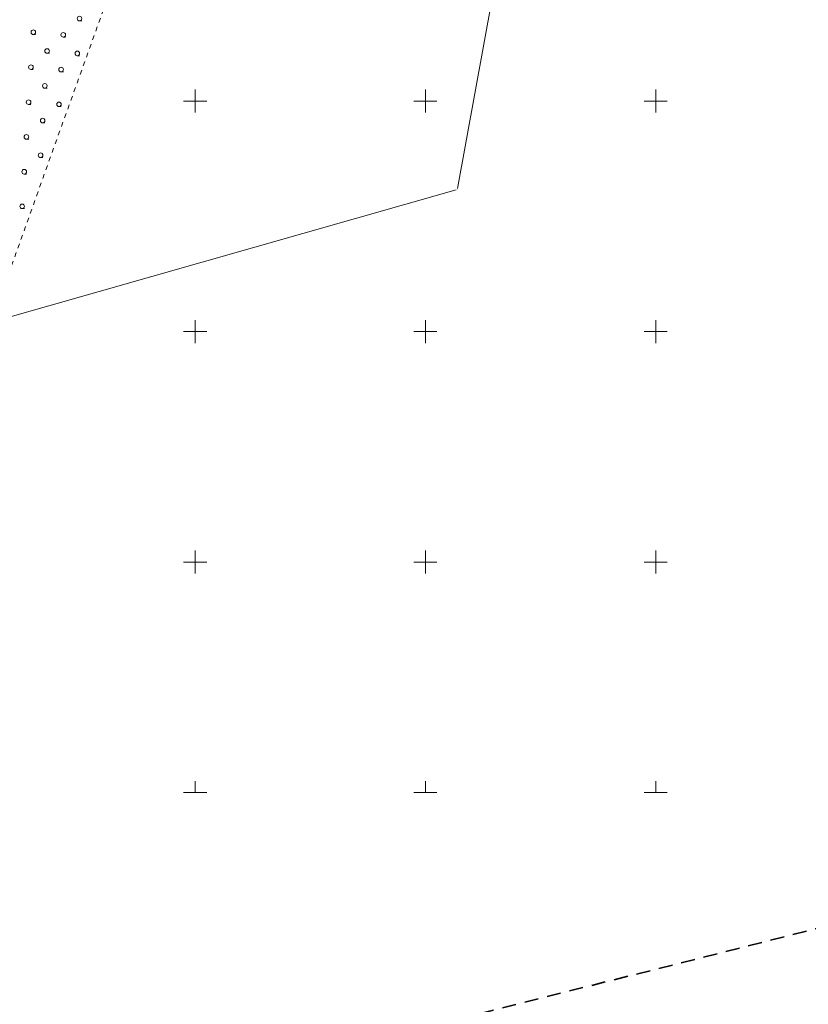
# Model space of a CAD drawing. Extents: x 7506644 to 7509529, y 5798919 to 5803521.
# Tile 9 of 25: x 7507612 to 7507783, y 5799304 to 5799518. Entities that reach past the tile are written whole.
import ezdxf

# ---------------------------------------------------------------- set-up
doc = ezdxf.new("R2010")
doc.units = 0
doc.header["$MEASUREMENT"] = 0
for name, pattern in [('4001', [0]), ('4002', [2, 1, -1]), ('4010', [5, 3, -2]), ('4214', [5, 3, -2])]:
    doc.linetypes.add(name, pattern=pattern)
for name, color, linetype, lineweight in [('1001_znak_oznaczajacy_punkt_zal', 7, 'CONTINUOUS', 18), ('1135_siatka_kwadratow_znak_wewn', 7, 'CONTINUOUS', 18), ('1138_siatka_kwadratow_srodkowy_', 7, 'CONTINUOUS', 18), ('1434_ZAKRZEWIENIE__SYMBOL_', 104, 'CONTINUOUS', 18), ('5434_ZAKRZEWIENIE', 104, 'CONTINUOUS', 18)]:
    doc.layers.add(name, color=color, linetype=linetype, lineweight=lineweight)
doc.layers.add('5214_OBREB', color=7, linetype='4214', lineweight=35, true_color=0x008000)
doc.layers.add('5216_DZIALKA', color=7, linetype='CONTINUOUS', lineweight=18, true_color=0x008000)

# ---------------------------------------------------------------- blocks, each defined once
blk = doc.blocks.new('1001')
at = {"layer": '1001_znak_oznaczajacy_punkt_zal', "linetype": 'Continuous'}
blk.add_line((0, 0), (0, 0), dxfattribs=at)
blk = doc.blocks.new('1434')
at = {"layer": '1434_ZAKRZEWIENIE__SYMBOL_', "linetype": 'Continuous'}
blk.add_line((0, -1), (1, -1), dxfattribs=at)
blk.add_circle((0, 0), 1, dxfattribs=at)
blk = doc.blocks.new('1135')
at = {"layer": '1135_siatka_kwadratow_znak_wewn', "linetype": 'Continuous'}
for p, q in [((0, 5), (0, -5)), ((-5, 0), (5, 0))]:
    blk.add_line(p, q, dxfattribs=at)
blk = doc.blocks.new('1138')
at = {"layer": '1138_siatka_kwadratow_srodkowy_', "linetype": 'Continuous'}
for p, q in [((0, 0), (0, 5)), ((-5, 0), (5, 0))]:
    blk.add_line(p, q, dxfattribs=at)

msp = doc.modelspace()

# ---------------------------------------------------------------- linework, layer by layer
at = {"layer": '5214_OBREB', "linetype": '4010'}
msp.add_lwpolyline([(7507622.96, 5799765.71), (7507636.06, 5799762.71), (7507833.44, 5799714.55), (7508255.64, 5799610.41), (7508265.61, 5799606.74), (7508557.8, 5799532.04), (7508568.25, 5799529.29), (7508560.95, 5799527.44), (7508372.63, 5799473.61), (7508354.23, 5799469.56), (7508208.4, 5799427.14), (7508126.76, 5799403.73), (7508080.37, 5799392.13), (7508065.52, 5799391.22), (7507865.1, 5799340.7), (7507593.19, 5799272.16), (7507566.75, 5799275.5), (7507542.45, 5799287.05), (7507413.16, 5799321.87), (7507400.06, 5799325.82), (7507513.8, 5799552.72), (7507622.96, 5799765.71)], dxfattribs=at)
at = {"layer": '5216_DZIALKA', "linetype": '4001'}
for p, q in [((7507727.015, 5799590.944), (7507706.925, 5799481.076)), ((7507706.64, 5799480.762), (7507511.46, 5799425.258))]:
    msp.add_line(p, q, dxfattribs=at)
at = {"layer": '5434_ZAKRZEWIENIE', "linetype": '4002'}
msp.add_lwpolyline([(7507511.33, 5799425.52), (7507512.94, 5799458.46), (7507523.36, 5799478.26), (7507527.17, 5799478.72), (7507534.41, 5799493.18), (7507519.88, 5799505.25), (7507529.97, 5799525.45), (7507529.77, 5799530.16), (7507536.26, 5799542.4), (7507538.21, 5799542.08), (7507648.36, 5799570.7), (7507605.74, 5799452.07), (7507548.31, 5799435.73), (7507511.33, 5799425.52)], dxfattribs=at)

# ---------------------------------------------------------------- block references
at = {"layer": '1135_siatka_kwadratow_znak_wewn', "xscale": 0.5, "yscale": 0.5}
for p in [(7507650, 5799500), (7507700, 5799500), (7507750, 5799500), (7507650, 5799450), (7507700, 5799450), (7507750, 5799450), (7507650, 5799400), (7507700, 5799400), (7507750, 5799400)]:
    msp.add_blockref('1135', p, dxfattribs=at)
at = {"layer": '1138_siatka_kwadratow_srodkowy_', "xscale": 0.5, "yscale": 0.5}
for p in [(7507650, 5799350), (7507700, 5799350), (7507750, 5799350)]:
    msp.add_blockref('1138', p, dxfattribs=at)
at = {"layer": '5216_DZIALKA', "xscale": 0.5, "yscale": 0.5}
msp.add_blockref('1001', (7507706.88, 5799480.83), dxfattribs=at)
msp.add_blockref('1001', (7507706.88, 5799480.83), dxfattribs=at)
at = {"layer": '5434_ZAKRZEWIENIE', "xscale": 0.5, "yscale": 0.5}
for p in [(7507624.886, 5799517.889), (7507614.866, 5799514.94), (7507621.374, 5799514.377), (7507617.862, 5799510.865), (7507624.42, 5799510.352), (7507614.35, 5799507.353), (7507620.895, 5799506.827), (7507617.37, 5799503.301), (7507613.844, 5799499.776), (7507620.441, 5799499.302), (7507616.902, 5799495.763), (7507613.363, 5799492.223), (7507616.454, 5799488.244), (7507612.893, 5799484.683), (7507612.45, 5799477.168)]:
    msp.add_blockref('1434', p, dxfattribs=at)

doc.saveas('drawing.dxf')
